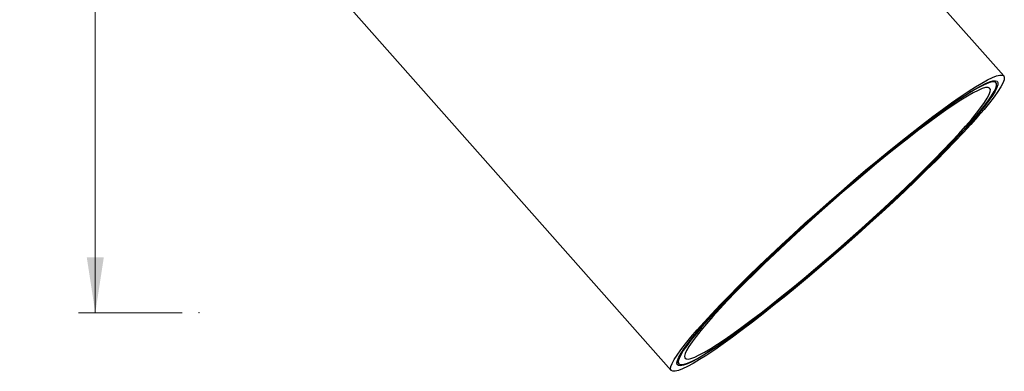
# Model space of a CAD drawing. Header units: millimetres. Extents: x 43 to 173, y 15 to 205.
# Tile 8 of 15: x 43 to 102, y 66 to 87. Entities that reach past the tile are written whole.
import ezdxf

# ---------------------------------------------------------------- set-up
doc = ezdxf.new("R2010")
doc.units = ezdxf.units.MM
doc.header["$PDSIZE"] = -1
doc.styles.add('SLDTEXTSTYLE0', font='TXT', dxfattribs={"width": 0.75})
doc.dimstyles.new('SLDDIMSTYLE0', dxfattribs={"dimtxt": 3.5, "dimasz": 3.302, "dimexe": 0, "dimexo": 0.0625, "dimgap": 0.875, "dimtad": 1, "dimlfac": 2, "dimrnd": 1e-09, "dimzin": 12, "dimdsep": 46, "dimtxsty": 'SLDTEXTSTYLE0', "dimsah": 1, "dimcen": 0.09, "dimadec": 0, "dimazin": 3, "dimtfac": 1, "dimtofl": 0, "dimtmove": 0, "dimatfit": 3, "dimfxl": 0, "dimfrac": 2, "dimtolj": 1, "dimtzin": 12, "dimarcsym": 0})

# ---------------------------------------------------------------- blocks, each defined once
blk = doc.blocks.new('_D')
at = {"color": 7, "linetype": 'Continuous', "lineweight": 18}
for p, q in [((58.151, 143.273), (46.826, 143.273)), ((47.826, 143.273), (47.826, 69.773)), ((53.019, 69.773), (46.826, 69.773))]:
    blk.add_line(p, q, dxfattribs=at)
for points in [[(47.826, 143.273), (47.318, 139.971), (48.334, 139.971)], [(47.826, 69.773), (48.334, 73.075), (47.318, 73.075)]]:
    blk.add_solid(points, dxfattribs=at)
at = {"color": 7, "linetype": 'Continuous', "lineweight": 18, "insert": (43.314, 99.028), "char_height": 3.5, "attachment_point": 1, "rotation": 90, "style": 'SLDTEXTSTYLE0'}
blk.add_mtext('147', dxfattribs=at)

msp = doc.modelspace()

# ---------------------------------------------------------------- linework, layer by layer
at = {"color": 7, "linetype": 'Continuous', "lineweight": 25}
for p, q in [((102.0304, 83.9003), (77.2863, 111.8392)), ((57.4481, 94.2694), (82.1922, 66.3306)), ((101.5795, 83.4982), (101.4764, 83.6189)), ((82.5386, 66.8466), (82.6459, 66.7296))]:
    msp.add_line(p, q, dxfattribs=at)
at = {"color": 7, "linetype": 'Continuous', "lineweight": 25, "flags": 128}
for points in [[(94.0505, 75.1155), (93.3324, 74.4703), (92.6079, 73.8286), (91.8808, 73.1938), (91.1548, 72.5692), (90.434, 71.9582), (89.7221, 71.3641), (89.023, 70.79), (88.3403, 70.2389), (87.6778, 69.7139), (87.0389, 69.2177), (86.427, 68.7529), (85.8456, 68.3221), (85.2975, 67.9276), (84.7858, 67.5714), (84.3132, 67.2554), (83.8821, 66.9814), (83.495, 66.7508), (83.1539, 66.5648), (82.8605, 66.4244), (82.6165, 66.3304), (82.4232, 66.2833), (82.2816, 66.2833), (82.1924, 66.3304), (82.1561, 66.4244), (82.1729, 66.5648), (82.2428, 66.7508), (82.3653, 66.9814), (82.5398, 67.2554), (82.7654, 67.5714), (83.0409, 67.9276), (83.3647, 68.3221), (83.7352, 68.7529), (84.1504, 69.2177), (84.6081, 69.7139), (85.1058, 70.2389), (85.6409, 70.79), (86.2105, 71.3641), (86.8116, 71.9582), (87.441, 72.5692), (88.0953, 73.1938), (88.771, 73.8286), (89.4645, 74.4703), (90.1722, 75.1155), (90.8902, 75.7606), (91.6147, 76.4023), (92.3419, 77.0371), (93.0678, 77.6617), (93.7886, 78.2727), (94.5005, 78.8669), (95.1997, 79.441), (95.8823, 79.992), (96.5449, 80.5171), (97.1837, 81.0133), (97.7956, 81.478), (98.3771, 81.9088), (98.9251, 82.3034), (99.4368, 82.6596), (99.9095, 82.9755), (100.3405, 83.2496), (100.7276, 83.4802), (101.0687, 83.6662), (101.3621, 83.8065), (101.6061, 83.9005), (101.7994, 83.9477), (101.9411, 83.9477), (102.0302, 83.9005), (102.0665, 83.8065), (102.0497, 83.6662), (101.9798, 83.4802), (101.8573, 83.2496), (101.6828, 82.9755), (101.4572, 82.6596), (101.1817, 82.3034), (100.8579, 81.9088), (100.4874, 81.478), (100.0722, 81.0133), (99.6145, 80.5171), (99.1168, 79.992), (98.5817, 79.441), (98.0121, 78.8669), (97.411, 78.2727), (96.7816, 77.6617), (96.1274, 77.0371), (95.4516, 76.4023), (94.7581, 75.7606), (94.0505, 75.1155)], [(93.9773, 75.1155), (93.2782, 74.4874), (92.5727, 73.8627), (91.8648, 73.2449), (91.1581, 72.6373), (90.4567, 72.0433), (89.7643, 71.466), (89.0848, 70.9086), (88.4217, 70.3743), (87.7788, 69.8658), (87.1596, 69.386), (86.5674, 68.9375), (86.0055, 68.5227), (85.477, 68.1439), (84.9847, 67.8033), (84.5313, 67.5025), (84.1193, 67.2433), (83.7509, 67.0272), (83.4282, 66.8552), (83.153, 66.7283), (82.9266, 66.6472), (82.7505, 66.6124), (82.6254, 66.624), (82.5522, 66.682), (82.5312, 66.786), (82.5625, 66.9356), (82.6459, 67.1298), (82.7811, 67.3676), (82.9672, 67.6478), (83.2032, 67.9687), (83.4879, 68.3287), (83.8197, 68.7257), (84.1968, 69.1577), (84.6171, 69.6221), (85.0783, 70.1166), (85.578, 70.6384), (86.1133, 71.1846), (86.6814, 71.7523), (87.2792, 72.3384), (87.9033, 72.9396), (88.5504, 73.5528), (89.217, 74.1744), (89.8994, 74.8012), (90.5938, 75.4297), (91.2966, 76.0565), (92.0038, 76.6782), (92.7116, 77.2913), (93.4161, 77.8925), (94.1135, 78.4786), (94.7999, 79.0463), (95.4717, 79.5925), (96.1251, 80.1143), (96.7566, 80.6088), (97.3627, 81.0733), (97.9401, 81.5052), (98.4857, 81.9023), (98.9965, 82.2622), (99.4697, 82.5832), (99.9027, 82.8633), (100.2931, 83.1012), (100.6389, 83.2954), (100.938, 83.4449), (101.189, 83.549), (101.3904, 83.607), (101.5411, 83.6186), (101.6403, 83.5838), (101.6875, 83.5027), (101.6823, 83.3758), (101.6249, 83.2038), (101.5156, 82.9876), (101.3548, 82.7284), (101.1436, 82.4277), (100.8831, 82.087), (100.5746, 81.7082), (100.2199, 81.2935), (99.8209, 80.845), (99.3799, 80.3652), (98.8991, 79.8567), (98.3812, 79.3223), (97.8292, 78.765), (97.2458, 78.1877), (96.6345, 77.5936), (95.9984, 76.986), (95.3411, 76.3682), (94.6662, 75.7436), (93.9773, 75.1155)], [(90.2606, 75.1155), (89.5693, 74.4851), (88.8922, 73.8583), (88.2331, 73.2385), (87.5956, 72.6292), (86.9835, 72.0338), (86.4, 71.4556), (85.8484, 70.8979), (85.3319, 70.3638), (84.8533, 69.8563), (84.4153, 69.3782), (84.0203, 68.9321), (83.6706, 68.5207), (83.3681, 68.1461), (83.1144, 67.8105), (82.9111, 67.5157), (82.7593, 67.2635), (82.6597, 67.0551), (82.613, 66.8919), (82.6194, 66.7746), (82.6789, 66.704), (82.7911, 66.6804), (82.9555, 66.704), (83.1711, 66.7746), (83.4366, 66.8919), (83.7507, 67.0551), (84.1116, 67.2635), (84.5171, 67.5157), (84.9652, 67.8105), (85.4532, 68.1461), (85.9784, 68.5207), (86.538, 68.9321), (87.1287, 69.3782), (87.7472, 69.8563), (88.3902, 70.3638), (89.054, 70.8979), (89.7349, 71.4556), (90.4291, 72.0338), (91.1326, 72.6292), (91.8417, 73.2385), (92.5523, 73.8583), (93.2604, 74.4851), (93.962, 75.1155), (94.6534, 75.7458), (95.3305, 76.3727), (95.9896, 76.9925), (96.627, 77.6018), (97.2391, 78.1972), (97.8226, 78.7753), (98.3742, 79.333), (98.8907, 79.8671), (99.3693, 80.3747), (99.8073, 80.8528), (100.2023, 81.2988), (100.552, 81.7103), (100.8545, 82.0849), (101.1082, 82.4205), (101.3115, 82.7152), (101.4634, 82.9675), (101.5629, 83.1758), (101.6096, 83.3391), (101.6032, 83.4564), (101.5437, 83.527), (101.4315, 83.5506), (101.2671, 83.527), (101.0515, 83.4564), (100.786, 83.3391), (100.4719, 83.1758), (100.1111, 82.9675), (99.7055, 82.7152), (99.2575, 82.4205), (98.7694, 82.0849), (98.2442, 81.7103), (97.6847, 81.2988), (97.094, 80.8528), (96.4754, 80.3747), (95.8324, 79.8671), (95.1686, 79.333), (94.4877, 78.7753), (93.7936, 78.1972), (93.09, 77.6018), (92.3809, 76.9925), (91.6704, 76.3727), (90.9623, 75.7458), (90.2606, 75.1155)], [(90.3338, 75.1155), (89.6618, 74.5028), (89.004, 73.8936), (88.3639, 73.2914), (87.7453, 72.6996), (87.1517, 72.1217), (86.5864, 71.5609), (86.0529, 71.0205), (85.554, 70.5035), (85.0927, 70.013), (84.6717, 69.5517), (84.2932, 69.1223), (83.9595, 68.7271), (83.6725, 68.3686), (83.4338, 68.0488), (83.2448, 67.7694), (83.1067, 67.532), (83.0201, 67.3381), (82.9855, 67.1888), (83.0033, 67.0849), (83.0732, 67.0269), (83.1949, 67.0153), (83.3676, 67.0501), (83.5905, 67.1311), (83.8621, 67.2579), (84.181, 67.4296), (84.5454, 67.6453), (84.953, 67.9039), (85.4017, 68.2037), (85.8888, 68.5432), (86.4115, 68.9203), (86.9669, 69.3328), (87.5517, 69.7785), (88.1627, 70.2548), (88.7963, 70.7589), (89.4489, 71.288), (90.1167, 71.839), (90.7959, 72.4087), (91.4827, 72.994), (92.1731, 73.5914), (92.8631, 74.1975), (93.5488, 74.8089), (94.2263, 75.422), (94.8917, 76.0334), (95.5412, 76.6396), (96.171, 77.237), (96.7775, 77.8222), (97.3573, 78.392), (97.9071, 78.943), (98.4237, 79.472), (98.9041, 79.9761), (99.3456, 80.4524), (99.7457, 80.8981), (100.102, 81.3107), (100.4126, 81.6878), (100.6756, 82.0272), (100.8896, 82.3271), (101.0533, 82.5856), (101.1657, 82.8014), (101.2263, 82.9731), (101.2347, 83.0998), (101.1909, 83.1808), (101.095, 83.2156), (100.9477, 83.204), (100.7497, 83.1461), (100.5023, 83.0421), (100.2068, 82.8928), (99.865, 82.6989), (99.4787, 82.4616), (99.0502, 82.1822), (98.582, 81.8623), (98.0768, 81.5038), (97.5373, 81.1087), (96.9668, 80.6792), (96.3685, 80.2179), (95.7457, 79.7274), (95.1022, 79.2104), (94.4415, 78.67), (93.7675, 78.1093), (93.084, 77.5313), (92.3949, 76.9396), (91.7042, 76.3374), (91.0159, 75.7282), (90.3338, 75.1155)]]:
    msp.add_lwpolyline(points, dxfattribs=at)
at = {"color": 7, "linetype": 'Continuous', "lineweight": 0}
msp.add_point((54.0191, 69.7728), dxfattribs=at)

# ---------------------------------------------------------------- dimensions: what is measured, and where the dimension line sits
at = {"color": 7, "linetype": 'Continuous', "lineweight": 18}
dim = msp.add_linear_dim(base=(47.8262, 69.7728), p1=(54.0191, 143.2728), p2=(54.0191, 69.7728), angle=90, dimstyle='SLDDIMSTYLE0', dxfattribs=at)
dim.commit()
dim.dimension.update_dxf_attribs({"geometry": '_D', "text_midpoint": (47.8262, 102.9073), "dimtype": 160})

doc.saveas('drawing.dxf')
